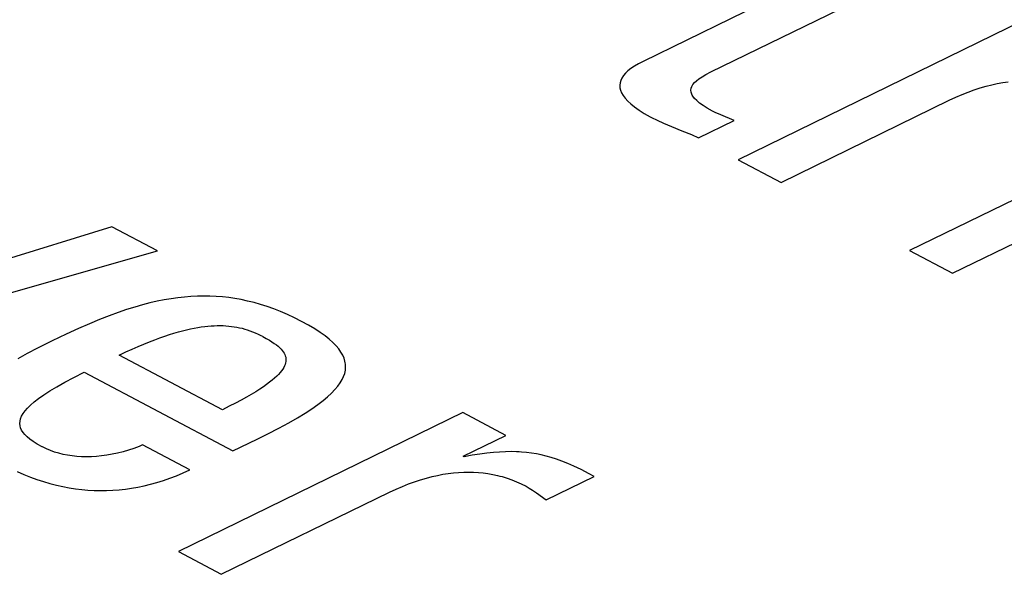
# Model space of a CAD drawing. Extents: x -840 to -217, y -121 to 557.
# Tile 96 of 145: x -371.94 to -369.01, y 496.11 to 497.76. Entities that reach past the tile are written whole.
import ezdxf

# ---------------------------------------------------------------- set-up
doc = ezdxf.new("R2010")
doc.units = 0
doc.header["$LTSCALE"] = 23.1
doc.layers.add('R912005577_AM_0', color=7, linetype='CONTINUOUS')

msp = doc.modelspace()

# ---------------------------------------------------------------- linework, layer by layer
at = {"layer": 'R912005577_AM_0', "color": 7}
for p, q in [((-369.4791, 497.933), (-370.082, 497.6385)), ((-369.88, 497.6069), (-369.3511, 497.8652)), ((-368.951, 497.7594), (-369.7992, 497.3453)), ((-370.082, 497.6385), (-370.096, 497.6313)), ((-370.1275, 497.61), (-370.1349, 497.6029)), ((-370.1186, 497.617), (-370.1275, 497.61)), ((-370.1081, 497.6241), (-370.1186, 497.617)), ((-370.096, 497.6313), (-370.1081, 497.6241)), ((-369.895, 497.5993), (-369.88, 497.6069)), ((-370.1511, 497.5745), (-370.1519, 497.5673)), ((-370.149, 497.5817), (-370.1511, 497.5745)), ((-370.1456, 497.5888), (-370.149, 497.5817)), ((-370.1409, 497.5959), (-370.1456, 497.5888)), ((-370.1349, 497.6029), (-370.1409, 497.5959)), ((-369.9338, 497.5696), (-369.9293, 497.5751)), ((-369.9293, 497.5751), (-369.9234, 497.5807)), ((-369.9234, 497.5807), (-369.9159, 497.5865)), ((-369.9159, 497.5865), (-369.9066, 497.5926)), ((-369.9066, 497.5926), (-369.895, 497.5993)), ((-369.0264, 497.5724), (-369.0103, 497.5755)), ((-369.0103, 497.5755), (-368.9944, 497.578)), ((-370.1519, 497.5673), (-370.1514, 497.5599)), ((-370.1514, 497.5599), (-370.1496, 497.5524)), ((-370.1496, 497.5524), (-370.1465, 497.5447)), ((-370.1465, 497.5447), (-370.1419, 497.5368)), ((-369.9397, 497.5528), (-369.939, 497.5585)), ((-369.9392, 497.547), (-369.9397, 497.5528)), ((-369.9373, 497.541), (-369.9392, 497.547)), ((-369.939, 497.5585), (-369.937, 497.564)), ((-369.937, 497.564), (-369.9338, 497.5696)), ((-369.1314, 497.5396), (-369.1129, 497.5469)), ((-369.1129, 497.5469), (-369.0949, 497.5535)), ((-369.0949, 497.5535), (-369.0772, 497.5593)), ((-369.0772, 497.5593), (-369.0599, 497.5644)), ((-369.0599, 497.5644), (-369.043, 497.5687)), ((-369.043, 497.5687), (-369.0264, 497.5724)), ((-370.1419, 497.5368), (-370.1359, 497.5286)), ((-370.1359, 497.5286), (-370.1282, 497.5203)), ((-370.1282, 497.5203), (-370.1187, 497.5116)), ((-369.9358, 497.5379), (-369.9373, 497.541)), ((-369.934, 497.5348), (-369.9358, 497.5379)), ((-369.9291, 497.5282), (-369.934, 497.5348)), ((-369.9226, 497.5214), (-369.9291, 497.5282)), ((-369.9142, 497.5142), (-369.9226, 497.5214)), ((-369.6712, 497.2775), (-369.1695, 497.5224)), ((-369.1695, 497.5224), (-369.1503, 497.5314)), ((-369.1503, 497.5314), (-369.1314, 497.5396)), ((-370.1187, 497.5116), (-370.1075, 497.5026)), ((-370.1075, 497.5026), (-370.0942, 497.4933)), ((-370.0942, 497.4933), (-370.0787, 497.4836)), ((-369.9037, 497.5066), (-369.9142, 497.5142)), ((-369.8909, 497.4986), (-369.9037, 497.5066)), ((-369.8756, 497.49), (-369.8909, 497.4986)), ((-369.8676, 497.4862), (-369.8756, 497.49)), ((-369.8501, 497.4788), (-369.8676, 497.4862)), ((-368.4396, 497.4887), (-369.2878, 497.0745)), ((-370.0787, 497.4836), (-370.061, 497.4736)), ((-370.061, 497.4736), (-370.0569, 497.4714)), ((-370.0569, 497.4714), (-370.0406, 497.4632)), ((-370.0406, 497.4632), (-370.0215, 497.4545)), ((-369.917, 497.4111), (-369.8112, 497.4627)), ((-369.8112, 497.4627), (-369.8501, 497.4788)), ((-370.0215, 497.4545), (-369.9978, 497.4445)), ((-369.9978, 497.4445), (-369.9664, 497.4318)), ((-369.9664, 497.4318), (-369.9383, 497.4204)), ((-369.9383, 497.4204), (-369.917, 497.4111)), ((-369.1599, 497.0068), (-368.3117, 497.4209)), ((-369.7992, 497.3453), (-369.6712, 497.2775)), ((-371.666, 497.1456), (-372.5526, 496.8715)), ((-371.5302, 497.0737), (-371.666, 497.1456)), ((-372.5891, 496.7711), (-371.5302, 497.0737)), ((-369.2878, 497.0745), (-369.1599, 497.0068)), ((-371.4891, 496.9312), (-371.5096, 496.9278)), ((-371.4691, 496.9341), (-371.4891, 496.9312)), ((-371.4495, 496.9362), (-371.4691, 496.9341)), ((-371.4302, 496.9378), (-371.4495, 496.9362)), ((-371.4111, 496.9387), (-371.4302, 496.9378)), ((-371.3923, 496.939), (-371.4111, 496.9387)), ((-371.3735, 496.9388), (-371.3923, 496.939)), ((-371.3549, 496.9379), (-371.3735, 496.9388)), ((-371.3363, 496.9365), (-371.3549, 496.9379)), ((-371.3177, 496.9344), (-371.3363, 496.9365)), ((-371.299, 496.9317), (-371.3177, 496.9344)), ((-371.2802, 496.9284), (-371.299, 496.9317)), ((-371.2612, 496.9243), (-371.2802, 496.9284)), ((-371.5979, 496.9062), (-371.6221, 496.8986)), ((-371.5746, 496.9128), (-371.5979, 496.9062)), ((-371.5523, 496.9186), (-371.5746, 496.9128)), ((-371.5306, 496.9235), (-371.5523, 496.9186)), ((-371.5096, 496.9278), (-371.5306, 496.9235)), ((-371.2421, 496.9196), (-371.2612, 496.9243)), ((-371.2228, 496.9142), (-371.2421, 496.9196)), ((-371.2033, 496.9079), (-371.2228, 496.9142)), ((-371.1834, 496.9009), (-371.2033, 496.9079)), ((-371.1632, 496.8929), (-371.1834, 496.9009)), ((-371.6741, 496.8801), (-371.7025, 496.869)), ((-371.6474, 496.8899), (-371.6741, 496.8801)), ((-371.6221, 496.8986), (-371.6474, 496.8899)), ((-371.1427, 496.8841), (-371.1632, 496.8929)), ((-371.1218, 496.8742), (-371.1427, 496.8841)), ((-371.1004, 496.8634), (-371.1218, 496.8742)), ((-371.7657, 496.8419), (-371.8021, 496.8252)), ((-371.7328, 496.8564), (-371.7657, 496.8419)), ((-371.7025, 496.869), (-371.7328, 496.8564)), ((-371.4433, 496.8385), (-371.4317, 496.8411)), ((-371.4317, 496.8411), (-371.4205, 496.8434)), ((-371.4205, 496.8434), (-371.4097, 496.8453)), ((-371.4097, 496.8453), (-371.3993, 496.8469)), ((-371.3993, 496.8469), (-371.3892, 496.8483)), ((-371.3892, 496.8483), (-371.3794, 496.8493)), ((-371.3794, 496.8493), (-371.3699, 496.8501)), ((-371.3699, 496.8501), (-371.3652, 496.8504)), ((-371.3652, 496.8504), (-371.3606, 496.8507)), ((-371.3606, 496.8507), (-371.3516, 496.8509)), ((-371.3516, 496.8509), (-371.3428, 496.851)), ((-371.3428, 496.851), (-371.3342, 496.8508)), ((-371.3342, 496.8508), (-371.3258, 496.8503)), ((-371.3258, 496.8503), (-371.3175, 496.8497)), ((-371.3175, 496.8497), (-371.3094, 496.8488)), ((-371.3094, 496.8488), (-371.3014, 496.8477)), ((-371.3014, 496.8477), (-371.2935, 496.8463)), ((-371.2935, 496.8463), (-371.2856, 496.8447)), ((-371.2856, 496.8447), (-371.2778, 496.8429)), ((-371.2778, 496.8429), (-371.27, 496.8407)), ((-371.27, 496.8407), (-371.2622, 496.8384)), ((-371.0797, 496.852), (-371.1004, 496.8634)), ((-371.0613, 496.841), (-371.0797, 496.852)), ((-371.0449, 496.8304), (-371.0613, 496.841)), ((-371.8021, 496.8252), (-371.8435, 496.8055)), ((-371.5382, 496.8089), (-371.523, 496.8145)), ((-371.523, 496.8145), (-371.5083, 496.8196)), ((-371.5083, 496.8196), (-371.4943, 496.8243)), ((-371.4943, 496.8243), (-371.4808, 496.8284)), ((-371.4808, 496.8284), (-371.4678, 496.8322)), ((-371.4678, 496.8322), (-371.4553, 496.8355)), ((-371.4553, 496.8355), (-371.4433, 496.8385)), ((-371.2622, 496.8384), (-371.2543, 496.8357)), ((-371.2543, 496.8357), (-371.2464, 496.8327)), ((-371.2464, 496.8327), (-371.2384, 496.8294)), ((-371.2384, 496.8294), (-371.2302, 496.8257)), ((-371.2302, 496.8257), (-371.2218, 496.8216)), ((-371.2218, 496.8216), (-371.217, 496.8191)), ((-371.217, 496.8191), (-371.2159, 496.8185)), ((-371.2159, 496.8185), (-371.2055, 496.8128)), ((-371.2055, 496.8128), (-371.1965, 496.8076)), ((-371.0305, 496.8201), (-371.0449, 496.8304)), ((-371.0179, 496.8101), (-371.0305, 496.8201)), ((-371.8874, 496.7836), (-371.9182, 496.7675)), ((-371.8536, 496.8005), (-371.8874, 496.7836)), ((-371.8435, 496.8055), (-371.8536, 496.8005)), ((-371.6058, 496.7809), (-371.5878, 496.7888)), ((-371.5878, 496.7888), (-371.5706, 496.7961)), ((-371.5706, 496.7961), (-371.554, 496.8028)), ((-371.554, 496.8028), (-371.5382, 496.8089)), ((-371.1965, 496.8076), (-371.1886, 496.8027)), ((-371.1886, 496.8027), (-371.1817, 496.798)), ((-371.1817, 496.798), (-371.1756, 496.7935)), ((-371.1756, 496.7935), (-371.1702, 496.7892)), ((-371.1702, 496.7892), (-371.1655, 496.785)), ((-371.1655, 496.785), (-371.1614, 496.7809)), ((-371.007, 496.8003), (-371.0179, 496.8101)), ((-370.9976, 496.7908), (-371.007, 496.8003)), ((-370.9896, 496.7814), (-370.9976, 496.7908)), ((-370.9831, 496.7721), (-370.9896, 496.7814)), ((-371.9182, 496.7675), (-371.9461, 496.752)), ((-371.6441, 496.7631), (-371.6245, 496.7724)), ((-371.3366, 496.6003), (-371.6441, 496.7631)), ((-371.6245, 496.7724), (-371.6058, 496.7809)), ((-371.1614, 496.7809), (-371.1579, 496.7768)), ((-371.1579, 496.7768), (-371.1549, 496.7728)), ((-371.1549, 496.7728), (-371.1524, 496.7687)), ((-371.1524, 496.7687), (-371.1504, 496.7647)), ((-371.1504, 496.7647), (-371.1489, 496.7607)), ((-371.1489, 496.7607), (-371.1478, 496.7566)), ((-371.1478, 496.7566), (-371.1472, 496.7525)), ((-371.1472, 496.7525), (-371.1471, 496.7483)), ((-370.9778, 496.763), (-370.9831, 496.7721)), ((-370.9739, 496.754), (-370.9778, 496.763)), ((-370.9711, 496.745), (-370.9739, 496.754)), ((-371.1537, 496.726), (-371.1566, 496.7212)), ((-371.1513, 496.7307), (-371.1537, 496.726)), ((-371.1495, 496.7353), (-371.1513, 496.7307)), ((-371.1482, 496.7397), (-371.1495, 496.7353)), ((-371.1474, 496.7441), (-371.1482, 496.7397)), ((-371.1471, 496.7483), (-371.1474, 496.7441)), ((-370.9702, 496.7404), (-370.9711, 496.745)), ((-370.9695, 496.7359), (-370.9702, 496.7404)), ((-370.9699, 496.7179), (-370.9691, 496.7269)), ((-370.9691, 496.7269), (-370.9695, 496.7359)), ((-371.8066, 496.6823), (-371.7793, 496.6967)), ((-371.7793, 496.6967), (-371.7481, 496.7123)), ((-371.7481, 496.7123), (-371.3049, 496.4776)), ((-371.1808, 496.6944), (-371.1878, 496.6883)), ((-371.1745, 496.7001), (-371.1808, 496.6944)), ((-371.169, 496.7057), (-371.1745, 496.7001)), ((-371.1642, 496.711), (-371.169, 496.7057)), ((-371.1601, 496.7162), (-371.1642, 496.711)), ((-371.1566, 496.7212), (-371.1601, 496.7162)), ((-370.9795, 496.69), (-370.9751, 496.6995)), ((-370.9751, 496.6995), (-370.9719, 496.7087)), ((-370.9719, 496.7087), (-370.9699, 496.7179)), ((-371.8512, 496.6564), (-371.8305, 496.6689)), ((-371.8305, 496.6689), (-371.8066, 496.6823)), ((-371.2143, 496.6687), (-371.2251, 496.6615)), ((-371.2045, 496.6755), (-371.2143, 496.6687)), ((-371.1957, 496.6821), (-371.2045, 496.6755)), ((-371.1878, 496.6883), (-371.1957, 496.6821)), ((-371.0009, 496.6604), (-370.9924, 496.6706)), ((-370.9924, 496.6706), (-370.9853, 496.6804)), ((-370.9853, 496.6804), (-370.9795, 496.69)), ((-371.8844, 496.634), (-371.8691, 496.6448)), ((-371.8691, 496.6448), (-371.8512, 496.6564)), ((-371.2646, 496.6378), (-371.2803, 496.6291)), ((-371.2502, 496.6461), (-371.2646, 496.6378)), ((-371.2371, 496.654), (-371.2502, 496.6461)), ((-371.2251, 496.6615), (-371.2371, 496.654)), ((-371.0364, 496.6277), (-371.0228, 496.639)), ((-371.0228, 496.639), (-371.011, 496.6499)), ((-371.011, 496.6499), (-371.0009, 496.6604)), ((-371.9249, 496.5968), (-371.9176, 496.6053)), ((-371.9176, 496.6053), (-371.9085, 496.6143)), ((-371.9085, 496.6143), (-371.8975, 496.6238)), ((-371.8975, 496.6238), (-371.8844, 496.634)), ((-371.3162, 496.6104), (-371.3366, 496.6003)), ((-371.2975, 496.62), (-371.3162, 496.6104)), ((-371.2803, 496.6291), (-371.2975, 496.62)), ((-371.0698, 496.6034), (-371.052, 496.6159)), ((-371.052, 496.6159), (-371.0364, 496.6277)), ((-371.9381, 496.5736), (-371.9351, 496.581)), ((-371.9351, 496.581), (-371.9307, 496.5887)), ((-371.9307, 496.5887), (-371.9249, 496.5968)), ((-370.6195, 496.5916), (-371.4677, 496.1775)), ((-371.1388, 496.5615), (-371.1129, 496.5764)), ((-371.1129, 496.5764), (-371.09, 496.5903)), ((-371.09, 496.5903), (-371.0698, 496.6034)), ((-370.4916, 496.5239), (-370.6195, 496.5916)), ((-371.9403, 496.5594), (-371.9398, 496.5664)), ((-371.9397, 496.5527), (-371.9403, 496.5594)), ((-371.9398, 496.5664), (-371.9381, 496.5736)), ((-371.9379, 496.546), (-371.9397, 496.5527)), ((-371.1682, 496.5456), (-371.1388, 496.5615)), ((-371.9349, 496.5394), (-371.9379, 496.546)), ((-371.9308, 496.5328), (-371.9349, 496.5394)), ((-371.9253, 496.5262), (-371.9308, 496.5328)), ((-371.9185, 496.5195), (-371.9253, 496.5262)), ((-371.9102, 496.5126), (-371.9185, 496.5195)), ((-371.2327, 496.5129), (-371.2015, 496.5284)), ((-371.2015, 496.5284), (-371.1682, 496.5456)), ((-370.6192, 496.4616), (-370.4916, 496.5239)), ((-371.9002, 496.5055), (-371.9102, 496.5126)), ((-371.8883, 496.498), (-371.9002, 496.5055)), ((-371.8741, 496.4901), (-371.8883, 496.498)), ((-371.8728, 496.4894), (-371.8741, 496.4901)), ((-371.8612, 496.4837), (-371.8728, 496.4894)), ((-371.5846, 496.4911), (-371.6004, 496.4851)), ((-371.5742, 496.4954), (-371.5846, 496.4911)), ((-371.4338, 496.4211), (-371.5742, 496.4954)), ((-371.3049, 496.4776), (-371.2327, 496.5129)), ((-371.8493, 496.4786), (-371.8612, 496.4837)), ((-371.837, 496.4742), (-371.8493, 496.4786)), ((-371.8244, 496.4704), (-371.837, 496.4742)), ((-371.8114, 496.4672), (-371.8244, 496.4704)), ((-371.7982, 496.4646), (-371.8114, 496.4672)), ((-371.7846, 496.4626), (-371.7982, 496.4646)), ((-371.7708, 496.4611), (-371.7846, 496.4626)), ((-371.7565, 496.4602), (-371.7708, 496.4611)), ((-371.742, 496.4599), (-371.7565, 496.4602)), ((-371.7271, 496.4602), (-371.742, 496.4599)), ((-371.712, 496.4611), (-371.7271, 496.4602)), ((-371.6965, 496.4626), (-371.712, 496.4611)), ((-371.6808, 496.4647), (-371.6965, 496.4626)), ((-371.6649, 496.4675), (-371.6808, 496.4647)), ((-371.6488, 496.4709), (-371.6649, 496.4675)), ((-371.6326, 496.475), (-371.6488, 496.4709)), ((-371.6165, 496.4797), (-371.6326, 496.475)), ((-371.6004, 496.4851), (-371.6165, 496.4797)), ((-370.616, 496.4599), (-370.6192, 496.4616)), ((-370.5916, 496.4644), (-370.616, 496.4599)), ((-370.5691, 496.4679), (-370.5916, 496.4644)), ((-370.5482, 496.4707), (-370.5691, 496.4679)), ((-370.5286, 496.4728), (-370.5482, 496.4707)), ((-370.5101, 496.4742), (-370.5286, 496.4728)), ((-370.4927, 496.475), (-370.5101, 496.4742)), ((-370.476, 496.4753), (-370.4927, 496.475)), ((-370.46, 496.475), (-370.476, 496.4753)), ((-370.4522, 496.4747), (-370.46, 496.475)), ((-370.4446, 496.4742), (-370.4522, 496.4747)), ((-370.4295, 496.4729), (-370.4446, 496.4742)), ((-370.4148, 496.471), (-370.4295, 496.4729)), ((-370.4002, 496.4686), (-370.4148, 496.471)), ((-370.3857, 496.4657), (-370.4002, 496.4686)), ((-370.371, 496.4621), (-370.3857, 496.4657)), ((-370.356, 496.4578), (-370.371, 496.4621)), ((-370.3406, 496.4528), (-370.356, 496.4578)), ((-370.3244, 496.4469), (-370.3406, 496.4528)), ((-370.3071, 496.4399), (-370.3244, 496.4469)), ((-370.2884, 496.4317), (-370.3071, 496.4399)), ((-370.2674, 496.4217), (-370.2884, 496.4317)), ((-371.9487, 496.4162), (-371.9288, 496.4075)), ((-371.9288, 496.4075), (-371.909, 496.3995)), ((-371.493, 496.3961), (-371.4734, 496.4036)), ((-371.4734, 496.4036), (-371.4537, 496.4119)), ((-371.4537, 496.4119), (-371.4338, 496.4211)), ((-370.7285, 496.3966), (-370.7116, 496.401)), ((-370.7116, 496.401), (-370.695, 496.4047)), ((-370.695, 496.4047), (-370.6789, 496.4078)), ((-370.6789, 496.4078), (-370.663, 496.4103)), ((-370.663, 496.4103), (-370.6475, 496.4121)), ((-370.6475, 496.4121), (-370.6322, 496.4135)), ((-370.6322, 496.4135), (-370.6172, 496.4142)), ((-370.6172, 496.4142), (-370.6024, 496.4145)), ((-370.6024, 496.4145), (-370.5878, 496.4141)), ((-370.5878, 496.4141), (-370.5733, 496.4133)), ((-370.5733, 496.4133), (-370.559, 496.4119)), ((-370.559, 496.4119), (-370.5447, 496.41)), ((-370.5447, 496.41), (-370.5305, 496.4075)), ((-370.5305, 496.4075), (-370.5163, 496.4044)), ((-370.5163, 496.4044), (-370.5092, 496.4027)), ((-370.5092, 496.4027), (-370.5021, 496.4008)), ((-370.5021, 496.4008), (-370.488, 496.3964)), ((-370.3709, 496.3318), (-370.2281, 496.4016)), ((-370.243, 496.4094), (-370.2674, 496.4217)), ((-370.2281, 496.4016), (-370.243, 496.4094)), ((-371.909, 496.3995), (-371.8893, 496.3924)), ((-371.8893, 496.3924), (-371.8698, 496.386)), ((-371.8698, 496.386), (-371.8505, 496.3804)), ((-371.8505, 496.3804), (-371.8313, 496.3755)), ((-371.8313, 496.3755), (-371.8122, 496.3713)), ((-371.8122, 496.3713), (-371.7933, 496.3678)), ((-371.5885, 496.3697), (-371.5696, 496.3736)), ((-371.5696, 496.3736), (-371.5507, 496.3782)), ((-371.5507, 496.3782), (-371.5316, 496.3834)), ((-371.5316, 496.3834), (-371.5124, 496.3894)), ((-371.5124, 496.3894), (-371.493, 496.3961)), ((-370.8189, 496.3637), (-370.8, 496.3719)), ((-370.8, 496.3719), (-370.7815, 496.3792)), ((-370.7815, 496.3792), (-370.7634, 496.3858)), ((-370.7634, 496.3858), (-370.7458, 496.3916)), ((-370.7458, 496.3916), (-370.7285, 496.3966)), ((-370.488, 496.3964), (-370.4738, 496.3915)), ((-370.4738, 496.3915), (-370.4597, 496.3858)), ((-370.4597, 496.3858), (-370.4455, 496.3795)), ((-370.4455, 496.3795), (-370.4312, 496.3723)), ((-370.4312, 496.3723), (-370.4215, 496.3668)), ((-371.7933, 496.3678), (-371.7745, 496.3649)), ((-371.7745, 496.3649), (-371.7558, 496.3627)), ((-371.7558, 496.3627), (-371.7372, 496.361)), ((-371.7372, 496.361), (-371.7186, 496.36)), ((-371.7186, 496.36), (-371.7001, 496.3596)), ((-371.7001, 496.3596), (-371.6815, 496.3598)), ((-371.6815, 496.3598), (-371.663, 496.3606)), ((-371.663, 496.3606), (-371.6445, 496.3619)), ((-371.6445, 496.3619), (-371.6352, 496.3628)), ((-371.6352, 496.3628), (-371.6258, 496.3639)), ((-371.6258, 496.3639), (-371.6072, 496.3665)), ((-371.6072, 496.3665), (-371.5885, 496.3697)), ((-371.3397, 496.1098), (-370.8381, 496.3547)), ((-370.8381, 496.3547), (-370.8189, 496.3637)), ((-370.4215, 496.3668), (-370.4116, 496.3605)), ((-370.4116, 496.3605), (-370.4002, 496.3525)), ((-370.4002, 496.3525), (-370.3709, 496.3318)), ((-371.4677, 496.1775), (-371.3397, 496.1098))]:
    msp.add_line(p, q, dxfattribs=at)

doc.saveas('drawing.dxf')
